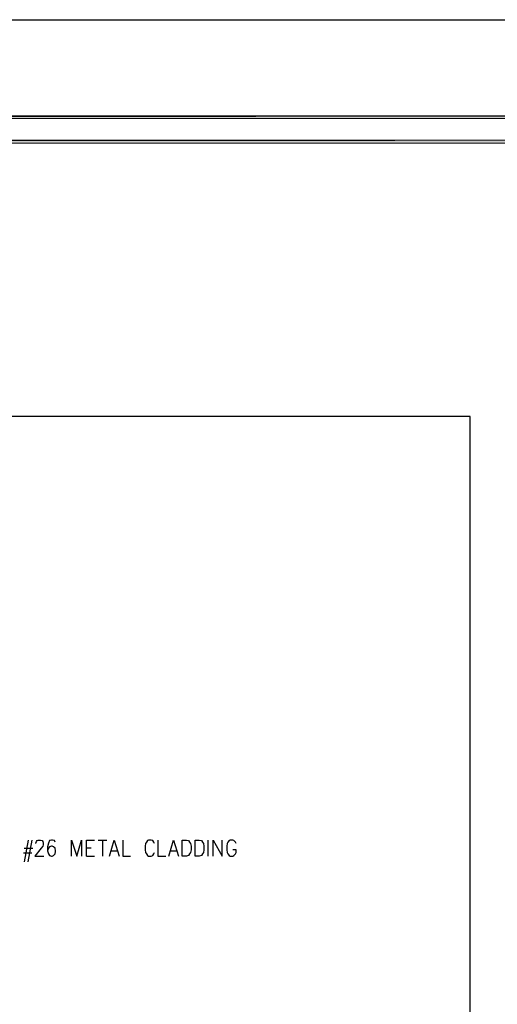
# Model space of a CAD drawing. Header units: millimetres. Extents: x 0 to 420, y 0 to 297.
# Tile 37 of 39: x 294 to 333, y 216 to 297. Entities that reach past the tile are written whole.
import ezdxf

# ---------------------------------------------------------------- set-up
doc = ezdxf.new("R2010")
doc.units = ezdxf.units.MM
doc.layers.add('FILL_000000', color=7, linetype='Continuous')
doc.layers.add('LINE_000000', color=7, linetype='Continuous')

msp = doc.modelspace()

# ---------------------------------------------------------------- hatches: boundary and pattern name
at = {"layer": 'FILL_000000'}
h = msp.add_hatch(color=7, dxfattribs=at)
h.dxf.hatch_style = 1
h.paths.add_polyline_path([(412.284, 289.052), (17.653, 288.84), (17.399, 289.052), (412.284, 289.052)])
h = msp.add_hatch(color=7, dxfattribs=at)
h.dxf.hatch_style = 1
h.paths.add_polyline_path([(412.073, 288.84), (412.284, 289.052), (17.653, 288.84), (412.073, 288.84)])
h = msp.add_hatch(color=7, dxfattribs=at)
h.dxf.hatch_style = 1
h.paths.add_polyline_path([(363.178, 287.062), (19.643, 286.808), (19.431, 287.062), (363.178, 287.062)])
h = msp.add_hatch(color=7, dxfattribs=at)
h.dxf.hatch_style = 1
h.paths.add_polyline_path([(363.178, 286.808), (363.178, 287.062), (19.643, 286.808), (363.178, 286.808)])

# ---------------------------------------------------------------- linework, layer by layer
at = {"layer": 'LINE_000000', "lineweight": 25}
for p, q in [((294.979, 229.701), (294.64, 227.923)), ((295.275, 229.701), (294.936, 227.923)), ((300.694, 229.701), (301.413, 229.701)), ((301.075, 229.701), (301.075, 228.388)), ((309.711, 228.388), (309.711, 229.701)), ((294.598, 228.642), (295.275, 228.642)), ((294.64, 229.023), (295.36, 229.023)), ((299.762, 229.066), (300.143, 229.066)), ((299.762, 228.388), (300.397, 228.388)), ((301.794, 228.812), (302.26, 228.812)), ((306.62, 228.812), (307.128, 228.812))]:
    msp.add_line(p, q, dxfattribs=at)
for points in [[(0.212, 0), (0.212, 296.926), (420.158, 296.926), (420.158, 0), (0.212, 0)], [(48.006, 264.414), (48.006, 34.417), (331.174, 34.417), (331.174, 264.414), (48.006, 264.414)], [(48.006, 264.414), (48.006, 34.417), (331.174, 34.417), (331.174, 264.414), (48.006, 264.414)], [(307.594, 228.388), (307.594, 229.701), (307.933, 229.701), (308.102, 229.658), (308.187, 229.531), (308.271, 229.404), (308.314, 229.193), (308.314, 228.896), (308.271, 228.685), (308.187, 228.558), (308.102, 228.431), (307.933, 228.388), (307.594, 228.388)], [(308.652, 228.388), (308.652, 229.701), (308.991, 229.701), (309.16, 229.658), (309.245, 229.531), (309.33, 229.404), (309.372, 229.193), (309.372, 228.896), (309.33, 228.685), (309.245, 228.558), (309.16, 228.431), (308.991, 228.388), (308.652, 228.388)]]:
    msp.add_lwpolyline(points, close=True, dxfattribs=at)
at = {"layer": 'LINE_000000', "lineweight": 0}
for points in [[(412.284, 289.052), (17.653, 288.84), (17.399, 289.052), (412.284, 289.052)], [(412.073, 288.84), (412.284, 289.052), (17.653, 288.84), (412.073, 288.84)], [(363.178, 287.062), (19.643, 286.808), (19.431, 287.062), (363.178, 287.062)], [(363.178, 286.808), (363.178, 287.062), (19.643, 286.808), (363.178, 286.808)]]:
    msp.add_lwpolyline(points, close=True, dxfattribs=at)
at = {"layer": 'LINE_000000', "lineweight": 25}
for points in [[(295.614, 229.404), (295.614, 229.447), (295.656, 229.574), (295.698, 229.658), (295.783, 229.701), (295.995, 229.701), (296.122, 229.658), (296.164, 229.574), (296.206, 229.447), (296.206, 229.32), (296.164, 229.193), (296.037, 229.023), (295.529, 228.388), (296.249, 228.388)], [(297.18, 229.531), (297.138, 229.658), (296.968, 229.701), (296.884, 229.701), (296.714, 229.658), (296.63, 229.447), (296.545, 229.15), (296.545, 228.812), (296.63, 228.558), (296.714, 228.431), (296.884, 228.388), (296.926, 228.388), (297.053, 228.431), (297.18, 228.558), (297.222, 228.769), (297.222, 228.812), (297.18, 229.023), (297.053, 229.15), (296.926, 229.193), (296.884, 229.193), (296.714, 229.15), (296.63, 229.023), (296.545, 228.812)], [(298.535, 228.388), (298.535, 229.701), (298.958, 228.388), (299.339, 229.701), (299.339, 228.388)], [(299.762, 228.388), (299.762, 229.701), (300.397, 229.701)], [(301.625, 228.388), (302.006, 229.701), (302.429, 228.388)], [(302.726, 229.701), (302.726, 228.388), (303.361, 228.388)], [(305.308, 229.404), (305.266, 229.531), (305.181, 229.658), (305.054, 229.701), (304.842, 229.701), (304.758, 229.658), (304.673, 229.531), (304.588, 229.404), (304.546, 229.193), (304.546, 228.896), (304.588, 228.685), (304.673, 228.558), (304.758, 228.431), (304.842, 228.388), (305.054, 228.388), (305.181, 228.431), (305.266, 228.558), (305.308, 228.685)], [(305.604, 229.701), (305.604, 228.388), (306.239, 228.388)], [(306.493, 228.388), (306.874, 229.701), (307.298, 228.388)], [(310.134, 228.388), (310.134, 229.701), (310.854, 228.388), (310.854, 229.701)], [(311.997, 229.404), (311.954, 229.531), (311.827, 229.658), (311.743, 229.701), (311.531, 229.701), (311.446, 229.658), (311.319, 229.531), (311.277, 229.404), (311.235, 229.193), (311.235, 228.896), (311.277, 228.685), (311.319, 228.558), (311.446, 228.431), (311.531, 228.388), (311.743, 228.388), (311.827, 228.431), (311.954, 228.558), (311.997, 228.685), (311.997, 228.896), (311.743, 228.896)]]:
    msp.add_lwpolyline(points, dxfattribs=at)

doc.saveas('drawing.dxf')
